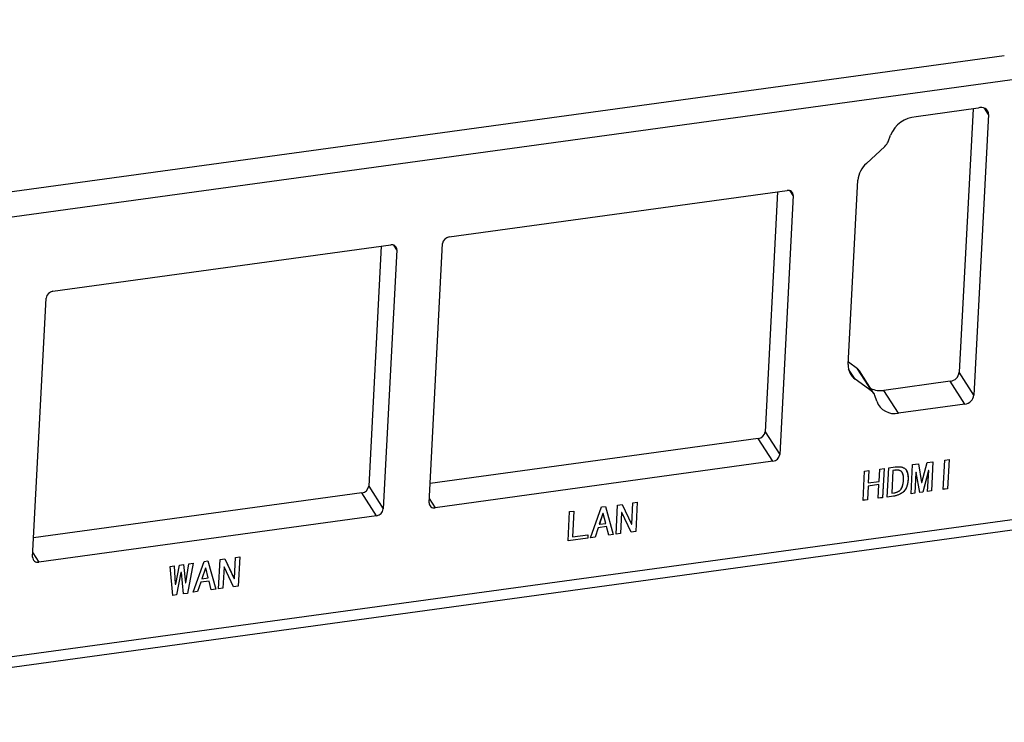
# Model space of a CAD drawing. Header units: millimetres. Extents: x 1643 to 1853, y 2203 to 2490.
# Tile 10 of 54: x 1762 to 1805, y 2266 to 2297. Entities that reach past the tile are written whole.
import ezdxf

# ---------------------------------------------------------------- set-up
doc = ezdxf.new("R2010")
doc.units = ezdxf.units.MM

msp = doc.modelspace()

# ---------------------------------------------------------------- linework, layer by layer
at = {"linetype": 'Continuous', "lineweight": 25}
for p, q in [((1746.68421, 2285.96224), (1824.25234, 2296.60943)), ((1804.79136, 2295.02887), (1746.04177, 2286.96476)), ((1803.64575, 2292.7192), (1800.91804, 2292.34479)), ((1804.10087, 2292.44192), (1803.91826, 2292.72688)), ((1803.41896, 2292.68807), (1802.81562, 2281.12523)), ((1804.10087, 2292.44192), (1803.45806, 2280.12272)), ((1799.68706, 2291.25119), (1799.79688, 2291.53794)), ((1798.73582, 2290.29633), (1799.5459, 2291.04664)), ((1797.93991, 2281.46319), (1798.3622, 2289.55631)), ((1780.42089, 2287.06812), (1795.25341, 2289.10407)), ((1794.83743, 2289.04697), (1794.28766, 2278.51073)), ((1795.5238, 2288.88637), (1794.9301, 2277.50821)), ((1795.5238, 2288.88637), (1795.39396, 2289.08898)), ((1763.01537, 2284.679), (1777.84789, 2286.71494)), ((1777.43191, 2286.65785), (1776.88214, 2276.1216)), ((1778.11828, 2286.49725), (1777.98844, 2286.69985)), ((1779.53001, 2275.39436), (1780.12371, 2286.77252)), ((1778.11828, 2286.49725), (1777.52458, 2275.11909)), ((1762.12449, 2273.00523), (1762.71819, 2284.38339)), ((1798.3416, 2281.28118), (1797.94536, 2281.56767)), ((1798.24113, 2280.81581), (1797.95364, 2281.26444)), ((1798.98404, 2280.27866), (1798.3416, 2281.28118)), ((1799.06896, 2280.18925), (1798.42652, 2281.19177)), ((1803.45806, 2280.12272), (1802.81562, 2281.12523)), ((1798.98404, 2280.27866), (1798.24113, 2280.81581)), ((1802.41938, 2280.73109), (1799.50249, 2280.33071)), ((1803.06182, 2279.72858), (1802.41938, 2280.73109)), ((1800.14493, 2279.3282), (1799.50249, 2280.33071)), ((1799.187, 2279.84967), (1799.10573, 2280.11019)), ((1803.06182, 2279.72858), (1800.14493, 2279.3282)), ((1794.28766, 2278.51073), (1794.9301, 2277.50821)), ((1793.99048, 2278.21512), (1779.57394, 2276.23628)), ((1794.63292, 2277.21261), (1793.99048, 2278.21512)), ((1743.77677, 2266.23992), (1825.1287, 2277.40648)), ((1794.63292, 2277.21261), (1779.8004, 2275.17666)), ((1801.17482, 2276.28665), (1801.40162, 2277.1597)), ((1801.40162, 2277.1597), (1801.65885, 2277.19501)), ((1801.6585, 2277.19496), (1801.59157, 2275.91226)), ((1801.65885, 2277.19501), (1801.59189, 2275.91176)), ((1802.10636, 2275.98238), (1802.17332, 2277.26563)), ((1802.17332, 2277.26563), (1802.36417, 2277.29182)), ((1802.36382, 2277.29178), (1802.29689, 2276.00907)), ((1802.36417, 2277.29182), (1802.29721, 2276.00857)), ((1743.59153, 2265.75046), (1824.94347, 2276.91703)), ((1798.58808, 2275.49945), (1798.65504, 2276.7827)), ((1798.65504, 2276.7827), (1798.84589, 2276.8089)), ((1798.84554, 2276.80885), (1798.81738, 2276.26908)), ((1798.84589, 2276.8089), (1798.8177, 2276.26858)), ((1799.29067, 2276.3335), (1799.31887, 2276.87382)), ((1799.31887, 2276.87382), (1799.50972, 2276.90002)), ((1799.50937, 2276.89997), (1799.44244, 2275.61727)), ((1799.50972, 2276.90002), (1799.44276, 2275.61676)), ((1799.6502, 2275.64524), (1799.71716, 2276.92849)), ((1799.71716, 2276.92849), (1799.99929, 2276.96722)), ((1799.90025, 2276.8126), (1799.84817, 2275.81452)), ((1799.90057, 2276.8121), (1799.84849, 2275.81402)), ((1799.99153, 2276.82513), (1799.90025, 2276.8126)), ((1799.90025, 2276.8126), (1799.90057, 2276.8121)), ((1799.99185, 2276.82463), (1799.90057, 2276.8121)), ((1799.99153, 2276.82513), (1799.99185, 2276.82463)), ((1800.69573, 2275.78875), (1800.76269, 2277.072)), ((1800.76269, 2277.072), (1801.01992, 2277.10731)), ((1800.90914, 2276.72757), (1800.86137, 2275.81203)), ((1800.90946, 2276.72707), (1800.86169, 2275.81153)), ((1800.92573, 2276.72984), (1800.90914, 2276.72757)), ((1800.90914, 2276.72757), (1800.90946, 2276.72707)), ((1800.92605, 2276.72934), (1800.90946, 2276.72707)), ((1800.92573, 2276.72984), (1800.92605, 2276.72934)), ((1801.07743, 2275.84114), (1800.92605, 2276.72934)), ((1801.01969, 2277.10728), (1801.1579, 2276.28487)), ((1801.01992, 2277.10731), (1801.15823, 2276.28437)), ((1801.45679, 2276.80274), (1801.20987, 2275.85987)), ((1801.45711, 2276.80224), (1801.21019, 2275.85937)), ((1801.42594, 2275.88898), (1801.47371, 2276.80452)), ((1801.47339, 2276.80502), (1801.45679, 2276.80274)), ((1801.45679, 2276.80274), (1801.45711, 2276.80224)), ((1801.47371, 2276.80452), (1801.45711, 2276.80224)), ((1801.47339, 2276.80502), (1801.47371, 2276.80452)), ((1798.81738, 2276.26908), (1798.8177, 2276.26858)), ((1798.8177, 2276.26858), (1799.29067, 2276.3335)), ((1800.56274, 2276.40435), (1800.56306, 2276.40384)), ((1801.1579, 2276.28487), (1801.15823, 2276.28437)), ((1801.15823, 2276.28437), (1801.17482, 2276.28665)), ((1776.88214, 2276.1216), (1777.52458, 2275.11909)), ((1798.80994, 2276.1265), (1798.77861, 2275.52615)), ((1798.81026, 2276.126), (1798.77893, 2275.52565)), ((1799.28291, 2276.19142), (1798.80994, 2276.1265)), ((1798.80994, 2276.1265), (1798.81026, 2276.126)), ((1799.28323, 2276.19092), (1798.81026, 2276.126)), ((1799.25191, 2275.59057), (1799.28323, 2276.19092)), ((1799.28291, 2276.19142), (1799.28323, 2276.19092)), ((1801.20987, 2275.85987), (1801.07734, 2275.84168)), ((1801.21019, 2275.85937), (1801.07743, 2275.84114)), ((1801.20987, 2275.85987), (1801.21019, 2275.85937)), ((1801.59189, 2275.91176), (1801.42594, 2275.88898)), ((1801.59157, 2275.91226), (1801.42597, 2275.88953)), ((1801.59157, 2275.91226), (1801.59189, 2275.91176)), ((1802.29721, 2276.00857), (1802.10636, 2275.98238)), ((1802.29689, 2276.00907), (1802.10639, 2275.98293)), ((1802.29689, 2276.00907), (1802.29721, 2276.00857)), ((1776.58496, 2275.826), (1762.16842, 2273.84715)), ((1777.2274, 2274.82349), (1776.58496, 2275.826)), ((1779.53986, 2275.58323), (1779.8004, 2275.17666)), ((1788.48358, 2275.38654), (1788.67443, 2275.41274)), ((1788.67408, 2275.41269), (1788.60715, 2274.12999)), ((1788.67443, 2275.41274), (1788.60747, 2274.12949)), ((1798.77893, 2275.52565), (1798.58808, 2275.49945)), ((1798.77861, 2275.52615), (1798.58811, 2275.5)), ((1798.77861, 2275.52615), (1798.77893, 2275.52565)), ((1799.44276, 2275.61676), (1799.25191, 2275.59057)), ((1799.44244, 2275.61727), (1799.25194, 2275.59112)), ((1799.44244, 2275.61727), (1799.44276, 2275.61676)), ((1799.93233, 2275.68396), (1799.6502, 2275.64524)), ((1799.93201, 2275.68447), (1799.65023, 2275.64579)), ((1799.84817, 2275.81452), (1799.84849, 2275.81402)), ((1799.84849, 2275.81402), (1799.93977, 2275.82655)), ((1799.93201, 2275.68447), (1799.93233, 2275.68396)), ((1800.86169, 2275.81153), (1800.69573, 2275.78875)), ((1800.86137, 2275.81203), (1800.69576, 2275.7893)), ((1800.86137, 2275.81203), (1800.86169, 2275.81153)), ((1785.63685, 2273.72173), (1785.70381, 2275.00498)), ((1785.70381, 2275.00498), (1785.89466, 2275.03118)), ((1785.89431, 2275.03113), (1785.83482, 2273.89101)), ((1785.89466, 2275.03118), (1785.83514, 2273.89051)), ((1786.62429, 2273.85727), (1787.10692, 2275.21248)), ((1787.10692, 2275.21248), (1787.27288, 2275.23526)), ((1787.2727, 2275.23523), (1787.61971, 2273.99445)), ((1787.27288, 2275.23526), (1787.62003, 2273.99395)), ((1787.74449, 2274.01103), (1787.81145, 2275.29428)), ((1787.81145, 2275.29428), (1788.0189, 2275.32276)), ((1788.01882, 2275.32275), (1788.4264, 2274.45536)), ((1788.0189, 2275.32276), (1788.42672, 2274.45486)), ((1788.43502, 2274.456), (1788.48358, 2275.38654)), ((1777.2274, 2274.82349), (1762.39488, 2272.78754)), ((1787.16562, 2274.92306), (1787.00897, 2274.44706)), ((1787.16594, 2274.92255), (1787.00929, 2274.44656)), ((1787.18221, 2274.92533), (1787.16562, 2274.92306)), ((1787.16562, 2274.92306), (1787.16594, 2274.92255)), ((1787.18253, 2274.92483), (1787.16594, 2274.92255)), ((1787.18221, 2274.92533), (1787.18253, 2274.92483)), ((1787.29141, 2274.48529), (1787.18253, 2274.92483)), ((1787.98358, 2274.96827), (1787.93502, 2274.03773)), ((1787.9839, 2274.96777), (1787.93534, 2274.03723)), ((1787.99188, 2274.96941), (1787.98358, 2274.96827)), ((1787.98358, 2274.96827), (1787.9839, 2274.96777)), ((1787.9922, 2274.96891), (1787.9839, 2274.96777)), ((1787.99188, 2274.96941), (1787.9922, 2274.96891)), ((1788.40002, 2274.10101), (1787.9922, 2274.96891)), ((1786.96004, 2274.29879), (1786.82311, 2273.88511)), ((1786.96036, 2274.29828), (1786.82344, 2273.88461)), ((1787.32514, 2274.3489), (1786.96004, 2274.29879)), ((1786.96004, 2274.29879), (1786.96036, 2274.29828)), ((1787.32546, 2274.3484), (1786.96036, 2274.29828)), ((1787.00897, 2274.44706), (1787.00929, 2274.44656)), ((1787.00929, 2274.44656), (1787.29141, 2274.48529)), ((1787.32514, 2274.3489), (1787.32546, 2274.3484)), ((1787.42088, 2273.96661), (1787.32546, 2274.3484)), ((1788.60715, 2274.12999), (1788.39978, 2274.10152)), ((1788.60747, 2274.12949), (1788.40002, 2274.10101)), ((1788.4264, 2274.45536), (1788.42672, 2274.45486)), ((1788.42672, 2274.45486), (1788.43502, 2274.456)), ((1788.60715, 2274.12999), (1788.60747, 2274.12949)), ((1786.49982, 2273.84019), (1785.63685, 2273.72173)), ((1786.4995, 2273.84069), (1785.63688, 2273.72228)), ((1785.83482, 2273.89101), (1785.83514, 2273.89051)), ((1785.83514, 2273.89051), (1786.50726, 2273.98277)), ((1786.50691, 2273.98272), (1786.4995, 2273.84069)), ((1786.4995, 2273.84069), (1786.49982, 2273.84019)), ((1786.50726, 2273.98277), (1786.49982, 2273.84019)), ((1786.82344, 2273.88461), (1786.62429, 2273.85727)), ((1786.82311, 2273.88511), (1786.62449, 2273.85784)), ((1786.82311, 2273.88511), (1786.82344, 2273.88461)), ((1787.61971, 2273.99445), (1787.42075, 2273.96714)), ((1787.62003, 2273.99395), (1787.42088, 2273.96661)), ((1787.61971, 2273.99445), (1787.62003, 2273.99395)), ((1787.93534, 2274.03723), (1787.74449, 2274.01103)), ((1787.93502, 2274.03773), (1787.74452, 2274.01158)), ((1787.93502, 2274.03773), (1787.93534, 2274.03723)), ((1762.13434, 2273.1941), (1762.39488, 2272.78754)), ((1769.17147, 2271.46165), (1769.6541, 2272.81686)), ((1769.6541, 2272.81686), (1769.82006, 2272.83964)), ((1769.81989, 2272.83962), (1770.16689, 2271.59883)), ((1769.82006, 2272.83964), (1770.16721, 2271.59833)), ((1770.29168, 2271.61542), (1770.35864, 2272.89867)), ((1770.35864, 2272.89867), (1770.56608, 2272.92714)), ((1770.566, 2272.92713), (1770.97358, 2272.05974)), ((1770.56608, 2272.92714), (1770.97391, 2272.05924)), ((1770.9822, 2272.06038), (1771.03076, 2272.99092)), ((1771.03076, 2272.99092), (1771.22161, 2273.01712)), ((1771.22126, 2273.01707), (1771.15433, 2271.73437)), ((1771.22161, 2273.01712), (1771.15465, 2271.73387)), ((1768.15971, 2272.59684), (1768.34226, 2272.62189)), ((1768.27452, 2271.32364), (1768.15971, 2272.59684)), ((1768.34198, 2272.62186), (1768.39054, 2271.81695)), ((1768.34226, 2272.62189), (1768.39086, 2271.81645)), ((1768.40746, 2271.81872), (1768.5746, 2272.65379)), ((1768.5746, 2272.65379), (1768.75716, 2272.67884)), ((1768.75689, 2272.67881), (1768.83862, 2271.87845)), ((1768.75716, 2272.67884), (1768.83894, 2271.87795)), ((1768.85554, 2271.88023), (1768.98949, 2272.71074)), ((1769.17162, 2272.73573), (1768.92143, 2271.41298)), ((1769.17205, 2272.73579), (1768.92175, 2271.41248)), ((1768.98949, 2272.71074), (1769.17205, 2272.73579)), ((1769.7128, 2272.52744), (1769.55615, 2272.05145)), ((1769.71312, 2272.52694), (1769.55647, 2272.05095)), ((1769.7294, 2272.52972), (1769.7128, 2272.52744)), ((1769.7128, 2272.52744), (1769.71312, 2272.52694)), ((1769.72972, 2272.52922), (1769.71312, 2272.52694)), ((1769.7294, 2272.52972), (1769.72972, 2272.52922)), ((1769.8386, 2272.08967), (1769.72972, 2272.52922)), ((1770.53076, 2272.57266), (1770.48221, 2271.64211)), ((1770.53108, 2272.57216), (1770.48253, 2271.64161)), ((1770.53906, 2272.5738), (1770.53076, 2272.57266)), ((1770.53076, 2272.57266), (1770.53108, 2272.57216)), ((1770.53938, 2272.5733), (1770.53108, 2272.57216)), ((1770.53906, 2272.5738), (1770.53938, 2272.5733)), ((1770.9472, 2271.7054), (1770.53938, 2272.5733)), ((1768.63964, 2272.32798), (1768.44016, 2271.34692)), ((1768.63996, 2272.32748), (1768.44048, 2271.34641)), ((1768.65624, 2272.33026), (1768.63964, 2272.32798)), ((1768.63964, 2272.32798), (1768.63996, 2272.32748)), ((1768.65656, 2272.32976), (1768.63996, 2272.32748)), ((1768.65624, 2272.33026), (1768.65656, 2272.32976)), ((1768.7558, 2271.3897), (1768.65656, 2272.32976)), ((1769.87232, 2271.95328), (1769.50722, 2271.90317)), ((1769.87265, 2271.95278), (1769.50754, 2271.90267)), ((1769.55615, 2272.05145), (1769.55647, 2272.05095)), ((1769.55647, 2272.05095), (1769.8386, 2272.08967)), ((1769.87232, 2271.95328), (1769.87265, 2271.95278)), ((1769.96806, 2271.571), (1769.87265, 2271.95278)), ((1770.97358, 2272.05974), (1770.97391, 2272.05924)), ((1770.97391, 2272.05924), (1770.9822, 2272.06038)), ((1768.39054, 2271.81695), (1768.39086, 2271.81645)), ((1768.39086, 2271.81645), (1768.40746, 2271.81872)), ((1768.83862, 2271.87845), (1768.83894, 2271.87795)), ((1768.83894, 2271.87795), (1768.85554, 2271.88023)), ((1769.50722, 2271.90317), (1769.3703, 2271.48949)), ((1769.50754, 2271.90267), (1769.37062, 2271.48899)), ((1769.50722, 2271.90317), (1769.50754, 2271.90267)), ((1770.16689, 2271.59883), (1769.96793, 2271.57152)), ((1770.16721, 2271.59833), (1769.96806, 2271.571)), ((1770.16689, 2271.59883), (1770.16721, 2271.59833)), ((1770.48253, 2271.64161), (1770.29168, 2271.61542)), ((1770.48221, 2271.64211), (1770.29171, 2271.61597)), ((1770.48221, 2271.64211), (1770.48253, 2271.64161)), ((1771.15433, 2271.73437), (1770.94696, 2271.70591)), ((1771.15465, 2271.73387), (1770.9472, 2271.7054)), ((1771.15433, 2271.73437), (1771.15465, 2271.73387)), ((1768.44016, 2271.34692), (1768.27447, 2271.32417)), ((1768.44048, 2271.34641), (1768.27452, 2271.32364)), ((1768.44016, 2271.34692), (1768.44048, 2271.34641)), ((1768.92143, 2271.41298), (1768.75574, 2271.39023)), ((1768.92175, 2271.41248), (1768.7558, 2271.3897)), ((1768.92143, 2271.41298), (1768.92175, 2271.41248)), ((1769.37062, 2271.48899), (1769.17147, 2271.46165)), ((1769.3703, 2271.48949), (1769.17167, 2271.46223)), ((1769.3703, 2271.48949), (1769.37062, 2271.48899))]:
    msp.add_line(p, q, dxfattribs=at)
at = {"linetype": 'Continuous', "flags": 128}
for points in [[(1801.5919, 2275.91176), (1801.42594, 2275.88898), (1801.42594, 2275.88898), (1801.47371, 2276.80452), (1801.47371, 2276.80452), (1801.45711, 2276.80224), (1801.45711, 2276.80224), (1801.21019, 2275.85937), (1801.21019, 2275.85937), (1801.07743, 2275.84114), (1801.07743, 2275.84114), (1800.92605, 2276.72934), (1800.92605, 2276.72934), (1800.90946, 2276.72707), (1800.90946, 2276.72707), (1800.86169, 2275.81153), (1800.86169, 2275.81153), (1800.69573, 2275.78875), (1800.69573, 2275.78875), (1800.76269, 2277.072), (1800.76269, 2277.072), (1801.01992, 2277.10731), (1801.01992, 2277.10731), (1801.15823, 2276.28437), (1801.15823, 2276.28437), (1801.17482, 2276.28665), (1801.17482, 2276.28665), (1801.40162, 2277.1597), (1801.40162, 2277.1597), (1801.65885, 2277.19501), (1801.65885, 2277.19501), (1801.59189, 2275.91176)], [(1802.29721, 2276.00857), (1802.10636, 2275.98238), (1802.10636, 2275.98238), (1802.17332, 2277.26563), (1802.17332, 2277.26563), (1802.36417, 2277.29182), (1802.36417, 2277.29182), (1802.29721, 2276.00857)], [(1799.44276, 2275.61676), (1799.25191, 2275.59057), (1799.25191, 2275.59057), (1799.28323, 2276.19092), (1799.28323, 2276.19092), (1798.81026, 2276.126), (1798.81026, 2276.126), (1798.77893, 2275.52565), (1798.77893, 2275.52565), (1798.58808, 2275.49945), (1798.58808, 2275.49945), (1798.65504, 2276.7827), (1798.65504, 2276.7827), (1798.84589, 2276.8089), (1798.84589, 2276.8089), (1798.8177, 2276.26858), (1798.8177, 2276.26858), (1799.29067, 2276.3335), (1799.29067, 2276.3335), (1799.31887, 2276.87382), (1799.31887, 2276.87382), (1799.50972, 2276.90002), (1799.50972, 2276.90002), (1799.44276, 2275.61676)], [(1800.56307, 2276.40385), (1800.55626, 2276.3204), (1800.54456, 2276.24236), (1800.52826, 2276.16975), (1800.50707, 2276.10282), (1800.48129, 2276.04134), (1800.4509, 2275.98529), (1800.41562, 2275.93491), (1800.37544, 2275.88994), (1800.33155, 2275.84997), (1800.28421, 2275.81395), (1800.23372, 2275.7819), (1800.18011, 2275.7544), (1800.12302, 2275.73056), (1800.06281, 2275.71098), (1799.99914, 2275.69534), (1799.93233, 2275.68396), (1799.93233, 2275.68396), (1799.6502, 2275.64524), (1799.6502, 2275.64524), (1799.71716, 2276.92849), (1799.71716, 2276.92849), (1799.99929, 2276.96722), (1799.99929, 2276.96722), (1800.07355, 2276.9752), (1800.14232, 2276.97747), (1800.20563, 2276.97457), (1800.26378, 2276.96627), (1800.31677, 2276.95257), (1800.36429, 2276.93343), (1800.40665, 2276.90916), (1800.44354, 2276.87918), (1800.47553, 2276.84328), (1800.5026, 2276.80064), (1800.52474, 2276.75125), (1800.54227, 2276.69543), (1800.55455, 2276.63254), (1800.56221, 2276.56295), (1800.56526, 2276.48693), (1800.56306, 2276.40384)], [(1800.36392, 2276.37651), (1800.36585, 2276.443), (1800.36446, 2276.50407), (1800.35943, 2276.55968), (1800.35136, 2276.60962), (1800.33963, 2276.65382), (1800.32486, 2276.69235), (1800.30644, 2276.72542), (1800.2847, 2276.75307), (1800.25964, 2276.77585), (1800.23133, 2276.79459), (1800.19946, 2276.80953), (1800.16464, 2276.82048), (1800.12625, 2276.82735), (1800.08491, 2276.83051), (1800.04001, 2276.82959), (1799.99185, 2276.82463), (1799.99185, 2276.82463), (1799.90057, 2276.8121), (1799.90057, 2276.8121), (1799.84849, 2275.81402), (1799.84849, 2275.81402), (1799.93977, 2275.82655), (1799.93977, 2275.82655), (1799.98811, 2275.83484), (1800.03355, 2275.84604), (1800.07579, 2275.8604), (1800.11545, 2275.8777), (1800.15189, 2275.89788), (1800.18575, 2275.92102), (1800.2164, 2275.94703), (1800.24416, 2275.97623), (1800.26907, 2276.00917), (1800.2912, 2276.04725), (1800.3102, 2276.08988), (1800.32673, 2276.13768), (1800.34014, 2276.19002), (1800.35106, 2276.24726), (1800.35889, 2276.30959), (1800.36391, 2276.37651)], [(1788.60748, 2274.12949), (1788.40002, 2274.10101), (1788.40002, 2274.10101), (1787.9922, 2274.96891), (1787.9922, 2274.96891), (1787.9839, 2274.96777), (1787.9839, 2274.96777), (1787.93534, 2274.03723), (1787.93534, 2274.03723), (1787.74449, 2274.01103), (1787.74449, 2274.01103), (1787.81145, 2275.29428), (1787.81145, 2275.29428), (1788.0189, 2275.32276), (1788.0189, 2275.32276), (1788.42672, 2274.45486), (1788.42672, 2274.45486), (1788.43502, 2274.456), (1788.43502, 2274.456), (1788.48358, 2275.38654), (1788.48358, 2275.38654), (1788.67443, 2275.41274), (1788.67443, 2275.41274), (1788.60747, 2274.12949)], [(1786.49985, 2273.84019), (1785.63685, 2273.72173), (1785.63685, 2273.72173), (1785.70381, 2275.00498), (1785.70381, 2275.00498), (1785.89466, 2275.03118), (1785.89466, 2275.03118), (1785.83514, 2273.89051), (1785.83514, 2273.89051), (1786.50726, 2273.98277), (1786.50726, 2273.98277), (1786.49982, 2273.84019)], [(1787.62004, 2273.99395), (1787.42088, 2273.96661), (1787.42088, 2273.96661), (1787.32546, 2274.3484), (1787.32546, 2274.3484), (1786.96036, 2274.29828), (1786.96036, 2274.29828), (1786.82344, 2273.88461), (1786.82344, 2273.88461), (1786.62429, 2273.85727), (1786.62429, 2273.85727), (1787.10692, 2275.21248), (1787.10692, 2275.21248), (1787.27288, 2275.23526), (1787.27288, 2275.23526), (1787.62003, 2273.99395)], [(1787.29144, 2274.48529), (1787.18253, 2274.92483), (1787.18253, 2274.92483), (1787.16594, 2274.92255), (1787.16594, 2274.92255), (1787.00929, 2274.44656), (1787.00929, 2274.44656), (1787.29141, 2274.48529)], [(1770.16721, 2271.59833), (1769.96806, 2271.571), (1769.96806, 2271.571), (1769.87265, 2271.95278), (1769.87265, 2271.95278), (1769.50754, 2271.90267), (1769.50754, 2271.90267), (1769.37062, 2271.48899), (1769.37062, 2271.48899), (1769.17147, 2271.46165), (1769.17147, 2271.46165), (1769.6541, 2272.81686), (1769.6541, 2272.81686), (1769.82006, 2272.83964), (1769.82006, 2272.83964), (1770.16721, 2271.59833)], [(1771.15465, 2271.73387), (1770.9472, 2271.7054), (1770.9472, 2271.7054), (1770.53938, 2272.5733), (1770.53938, 2272.5733), (1770.53108, 2272.57216), (1770.53108, 2272.57216), (1770.48253, 2271.64161), (1770.48253, 2271.64161), (1770.29168, 2271.61542), (1770.29168, 2271.61542), (1770.35864, 2272.89867), (1770.35864, 2272.89867), (1770.56608, 2272.92714), (1770.56608, 2272.92714), (1770.97391, 2272.05924), (1770.97391, 2272.05924), (1770.9822, 2272.06038), (1770.9822, 2272.06038), (1771.03076, 2272.99092), (1771.03076, 2272.99092), (1771.22161, 2273.01712), (1771.22161, 2273.01712), (1771.15465, 2271.73387)], [(1769.17206, 2272.73579), (1768.92175, 2271.41248), (1768.92175, 2271.41248), (1768.7558, 2271.3897), (1768.7558, 2271.3897), (1768.65656, 2272.32976), (1768.65656, 2272.32976), (1768.63996, 2272.32748), (1768.63996, 2272.32748), (1768.44048, 2271.34641), (1768.44048, 2271.34641), (1768.27452, 2271.32364), (1768.27452, 2271.32364), (1768.15971, 2272.59684), (1768.15971, 2272.59684), (1768.34226, 2272.62189), (1768.34226, 2272.62189), (1768.39086, 2271.81645), (1768.39086, 2271.81645), (1768.40746, 2271.81872), (1768.40746, 2271.81872), (1768.5746, 2272.65379), (1768.5746, 2272.65379), (1768.75716, 2272.67884), (1768.75716, 2272.67884), (1768.83894, 2271.87795), (1768.83894, 2271.87795), (1768.85554, 2271.88023), (1768.85554, 2271.88023), (1768.98949, 2272.71074), (1768.98949, 2272.71074), (1769.17205, 2272.73579)], [(1769.83862, 2272.08967), (1769.72972, 2272.52922), (1769.72972, 2272.52922), (1769.71312, 2272.52694), (1769.71312, 2272.52694), (1769.55647, 2272.05095), (1769.55647, 2272.05095), (1769.8386, 2272.08967)]]:
    msp.add_lwpolyline(points, dxfattribs=at)
at = {"linetype": 'Continuous', "lineweight": 25}
for centre, radius, start, end in [((1803.79303, 2292.4488), 0.30791, 358.719597, 118.577312), ((1801.0039, 2291.04311), 1.30451, 93.773812, 157.708306), ((1799.17547, 2291.45324), 0.55004, 312.335037, 338.448333), ((1799.47002, 2289.46132), 1.11189, 131.324262, 175.098961), ((1795.30502, 2288.8914), 0.21884, 358.68225, 103.641857), ((1777.8995, 2286.50228), 0.21884, 358.68225, 103.641857), ((1780.46151, 2286.7301), 0.34046, 96.853187, 172.842549), ((1763.05599, 2284.34097), 0.34046, 96.853187, 172.842549), ((1798.67333, 2281.41068), 0.7353, 175.904742, 234.000284), ((1798.14923, 2281.01343), 0.32969, 32.745983, 54.303482), ((1802.36521, 2281.18179), 0.45394, 276.853187, 352.842549), ((1799.34878, 2281.3119), 0.99316, 244.753536, 278.903257), ((1798.79373, 2280.01302), 0.32678, 17.300139, 54.382139), ((1799.96689, 2280.14173), 0.83278, 200.530125, 282.344426), ((1803.00766, 2280.17928), 0.45394, 276.853187, 352.842549), ((1793.94985, 2278.55315), 0.34046, 276.853187, 352.842549), ((1794.5923, 2277.55063), 0.34046, 276.853187, 352.842549), ((1776.54433, 2276.16402), 0.34046, 276.853187, 352.842549), ((1777.18678, 2275.16151), 0.34046, 276.853187, 352.842549), ((1779.74879, 2275.38933), 0.21884, 178.68225, 283.641857), ((1762.34327, 2273.0002), 0.21884, 178.68225, 283.641857)]:
    msp.add_arc(centre, radius, start, end, dxfattribs=at)
for points, knots in [([(1800.28755, 2276.74377), (1800.27849, 2276.75543), (1800.25231, 2276.78908), (1800.15501, 2276.83395), (1800.05686, 2276.82866), (1799.99153, 2276.82513)], [0, 0, 0, 0, 0.15054079, 0.43457187, 1, 1, 1, 1]), ([(1800.36391, 2276.37651), (1800.36479, 2276.39871), (1800.36648, 2276.44149), (1800.36524, 2276.5027), (1800.36014, 2276.55826), (1800.35249, 2276.60851), (1800.34068, 2276.6528), (1800.32618, 2276.69185), (1800.30775, 2276.72519), (1800.28585, 2276.7533), (1800.26037, 2276.77635), (1800.23175, 2276.79535), (1800.19976, 2276.81024), (1800.16454, 2276.82139), (1800.12594, 2276.82802), (1800.08424, 2276.83123), (1800.0392, 2276.8303), (1800.00794, 2276.82656), (1799.99185, 2276.82463)], [0, 0, 0, 0, 0.09391366, 0.18096299, 0.26141787, 0.33507782, 0.40246802, 0.46387119, 0.5205606, 0.57318978, 0.62332271, 0.67271595, 0.72273885, 0.77330345, 0.82588608, 0.88054527, 0.9385333, 1, 1, 1, 1]), ([(1799.99929, 2276.96722), (1800.02409, 2276.97028), (1800.07208, 2276.97621), (1800.14106, 2276.97824), (1800.20483, 2276.97566), (1800.26333, 2276.9674), (1800.3167, 2276.95385), (1800.36456, 2276.93449), (1800.40753, 2276.91026), (1800.44476, 2276.87973), (1800.47719, 2276.84339), (1800.50425, 2276.80026), (1800.52613, 2276.75046), (1800.54382, 2276.6943), (1800.55565, 2276.63108), (1800.5631, 2276.56139), (1800.56637, 2276.48509), (1800.56419, 2276.43161), (1800.56306, 2276.40384)], [0, 0, 0, 0, 0.06923373, 0.13399689, 0.19467143, 0.25210424, 0.30692002, 0.35958927, 0.41100168, 0.46215503, 0.51459638, 0.56992286, 0.62898113, 0.69228168, 0.76076083, 0.83472041, 0.91419658, 1, 1, 1, 1]), ([(1800.50132, 2276.79783), (1800.52379, 2276.73813), (1800.57019, 2276.61487), (1800.56527, 2276.47597), (1800.56274, 2276.40435)], [0, 0, 0, 0, 0.48431418, 1, 1, 1, 1]), ([(1800.56274, 2276.40435), (1800.56089, 2276.37657), (1800.55732, 2276.32297), (1800.54543, 2276.24474), (1800.52953, 2276.172), (1800.50834, 2276.10472), (1800.48265, 2276.04289), (1800.45238, 2275.9864), (1800.41689, 2275.9354), (1800.37631, 2275.89018), (1800.33188, 2275.84989), (1800.28432, 2275.81376), (1800.23369, 2275.78142), (1800.17945, 2275.75395), (1800.12229, 2275.72993), (1800.06164, 2275.7105), (1799.99784, 2275.69461), (1799.95428, 2275.6879), (1799.93201, 2275.68447)], [0, 0, 0, 0, 0.0868453, 0.16759876, 0.24258855, 0.31202255, 0.37667061, 0.43718862, 0.49428772, 0.54924343, 0.6027007, 0.65596206, 0.70940593, 0.76339047, 0.81912908, 0.8767009, 0.93695155, 1, 1, 1, 1]), ([(1800.56306, 2276.40384), (1800.56121, 2276.37607), (1800.55764, 2276.32247), (1800.54575, 2276.24424), (1800.52985, 2276.1715), (1800.50866, 2276.10422), (1800.48297, 2276.04239), (1800.4527, 2275.9859), (1800.41721, 2275.9349), (1800.37663, 2275.88968), (1800.3322, 2275.84939), (1800.28464, 2275.81326), (1800.23401, 2275.78092), (1800.17977, 2275.75344), (1800.12261, 2275.72943), (1800.06197, 2275.71), (1799.99817, 2275.69411), (1799.95461, 2275.6874), (1799.93233, 2275.68396)], [0, 0, 0, 0, 0.0868453, 0.16759876, 0.24258855, 0.31202255, 0.37667061, 0.43718862, 0.49428772, 0.54924343, 0.6027007, 0.65596206, 0.70940593, 0.76339047, 0.81912908, 0.8767009, 0.93695155, 1, 1, 1, 1]), ([(1799.93977, 2275.82655), (1799.95588, 2275.82907), (1799.98719, 2275.83396), (1800.03277, 2275.84512), (1800.0754, 2275.85962), (1800.11516, 2275.87678), (1800.15201, 2275.89723), (1800.18605, 2275.92033), (1800.21707, 2275.94668), (1800.24518, 2275.97624), (1800.2706, 2276.00984), (1800.29255, 2276.04813), (1800.31145, 2276.09127), (1800.32794, 2276.13903), (1800.34102, 2276.19164), (1800.35204, 2276.24905), (1800.35968, 2276.3113), (1800.36246, 2276.35423), (1800.36391, 2276.37651)], [0, 0, 0, 0, 0.06193041, 0.12030669, 0.1752893, 0.2281409, 0.27874424, 0.32850698, 0.37751307, 0.42715389, 0.47888682, 0.53530322, 0.59643189, 0.66395071, 0.73739191, 0.8176718, 0.90537784, 1, 1, 1, 1])]:
    msp.add_open_spline(points, degree=3, knots=knots, dxfattribs=at)

doc.saveas('drawing.dxf')
